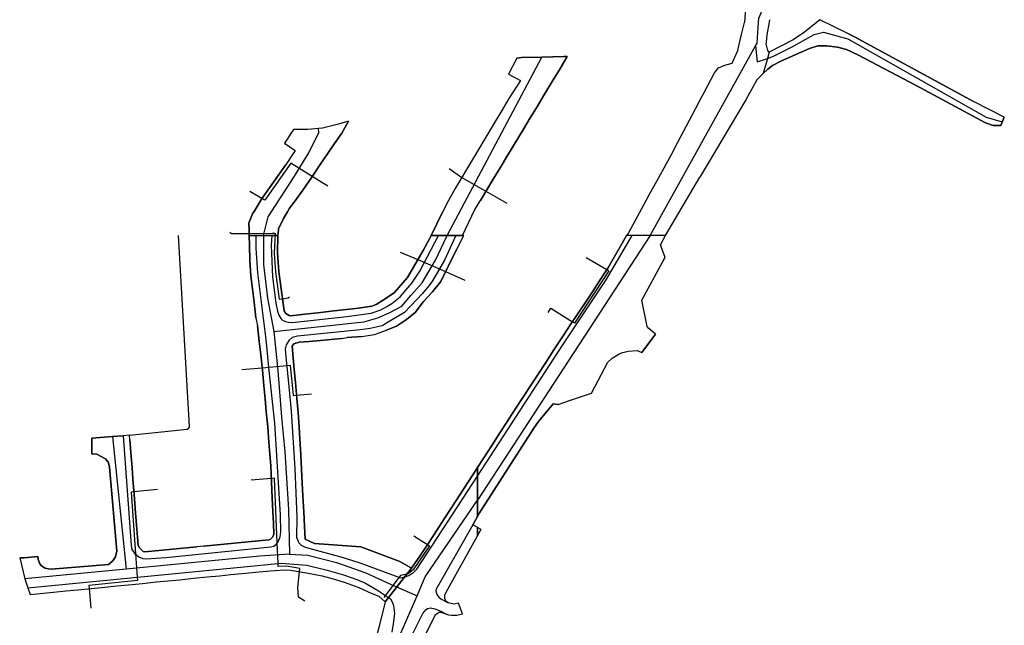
# Model space of a CAD drawing. Extents: x 166506 to 171543, y 332500 to 338212.
# Tile 127 of 139: x 169406 to 169823, y 337435 to 337691. Entities that reach past the tile are written whole.
import ezdxf

# ---------------------------------------------------------------- set-up
doc = ezdxf.new("R2010")
doc.units = 0
doc.header["$MEASUREMENT"] = 0
doc.layers.add('IRISH_OS_1000S_FEATURE', color=252, linetype='CONTINUOUS')
doc.layers.add('UNDERGROUND_ROUTE', color=1, linetype='CONTINUOUS')

msp = doc.modelspace()

# ---------------------------------------------------------------- linework, layer by layer
at = {"layer": 'IRISH_OS_1000S_FEATURE', "color": 9}
for points in [[(169718.789, 337688.338), (169719.06, 337692.155), (169723.567, 337702.48), (169739.454, 337718.91), (169760.237, 337736.713), (169764.017, 337739.667)], [(169713.513, 337698.367), (169713.066, 337690.332)], [(169711.753, 337685.138), (169712.738, 337689.084)], [(169712.738, 337689.084), (169713.066, 337690.332)], [(169722.282, 337681.988), (169722.552, 337685.11), (169723.572, 337690.438)], [(169756.966, 337685.476), (169744.883, 337691.448), (169738.431, 337686.135), (169733.549, 337682.975), (169723.497, 337677.764)], [(169723.572, 337690.438), (169723.768, 337691.463)], [(169710.605, 337680.438), (169711.753, 337685.138)], [(169717.652, 337680.361), (169718.307, 337681.548), (169718.789, 337688.338)], [(169722.729, 337675.09), (169725.346, 337675.964), (169733.131, 337680.015), (169742.504, 337685.21), (169746.409, 337686.154), (169756.705, 337683.304), (169815.307, 337650.209), (169822.018, 337648.216)], [(169756.966, 337685.476), (169759.549, 337684.199), (169806.873, 337658.496)], [(169673.021, 337600), (169717.652, 337680.361)], [(169704.631, 337672.172), (169707.784, 337672.995), (169710.23, 337678.386), (169710.605, 337680.438)], [(169717.652, 337680.361), (169718.395, 337673.638), (169722.729, 337675.09)], [(169821.452, 337646.674), (169818.245, 337646.716), (169815.01, 337647.709), (169785.73, 337663.52), (169760.955, 337676.598), (169756.243, 337678.777), (169752.336, 337679.759), (169747.73, 337680.337), (169744.078, 337680.37), (169740.581, 337679.203), (169728.697, 337674.045), (169724.903, 337672.077), (169722.859, 337670.567), (169720.866, 337668.6)], [(169723.497, 337677.764), (169722.931, 337678.477), (169722.222, 337681.289), (169722.282, 337681.988)], [(169723.497, 337677.764), (169722.729, 337675.09)], [(169723.497, 337677.764), (169722.729, 337675.09)], [(169587.083, 337600), (169627.187, 337675.612)], [(169616.678, 337675.212), (169613.116, 337668.35), (169618.134, 337665.649)], [(169616.678, 337675.212), (169618.549, 337675.437), (169627.187, 337675.612)], [(169627.187, 337675.612), (169636.476, 337675.801)], [(169637.82, 337675.577), (169634.761, 337670.506)], [(169636.476, 337675.801), (169637.973, 337675.831), (169637.82, 337675.577)], [(169696.004, 337660.854), (169700.295, 337668.979), (169701.928, 337671.099), (169704.631, 337672.172)], [(169722.729, 337675.09), (169720.866, 337668.6)], [(169722.729, 337675.09), (169720.866, 337668.6)], [(169634.761, 337670.506), (169631.581, 337665.233)], [(169720.866, 337668.6), (169718.276, 337666.044), (169713.558, 337657.547), (169694.134, 337624.706)], [(169618.134, 337665.649), (169613.256, 337658.095)], [(169631.581, 337665.233), (169628.406, 337659.969)], [(169628.406, 337659.969), (169624.912, 337654.175)], [(169693.41, 337655.941), (169696.004, 337660.854)], [(169613.256, 337658.095), (169610.209, 337653.01)], [(169693.41, 337655.941), (169687.052, 337643.904)], [(169806.873, 337658.496), (169810.009, 337656.798)], [(169822.984, 337650.234), (169810.009, 337656.798)], [(169610.209, 337653.01), (169606.642, 337646.978)], [(169624.912, 337654.175), (169622.315, 337649.869)], [(169541.072, 337647.22), (169534.422, 337645.573), (169532.69, 337645.419)], [(169545.409, 337648.552), (169541.072, 337647.22)], [(169545.409, 337648.552), (169542.492, 337643.465)], [(169606.642, 337646.978), (169603.111, 337641.008)], [(169622.315, 337649.869), (169619.418, 337645.071)], [(169822.984, 337650.234), (169821.452, 337646.674)], [(169509.381, 337600), (169511.314, 337607.937), (169522.558, 337625.133), (169528.51, 337635.053), (169532.809, 337643.652), (169532.69, 337645.419)], [(169522.051, 337645.015), (169518.323, 337639.191), (169522.74, 337636.011), (169518.722, 337629.865)], [(169523.163, 337645.015), (169522.051, 337645.015)], [(169532.69, 337645.419), (169528.122, 337645.012), (169523.163, 337645.015)], [(169542.492, 337643.465), (169539.469, 337639.044)], [(169619.418, 337645.071), (169612.673, 337633.911)], [(169687.052, 337643.904), (169684.67, 337639.393)], [(169539.469, 337639.044), (169536.481, 337634.674)], [(169603.111, 337641.008), (169600.423, 337636.463)], [(169684.67, 337639.393), (169682.067, 337634.463)], [(169536.481, 337634.674), (169533.372, 337630.126)], [(169600.423, 337636.463), (169597.429, 337631.511)], [(169682.067, 337634.463), (169678.858, 337628.606)], [(169597.429, 337631.511), (169590.465, 337620.004)], [(169612.673, 337633.911), (169609.516, 337628.686)], [(169515.304, 337625.049), (169518.722, 337629.865)], [(169533.372, 337630.126), (169529.885, 337624.833)], [(169609.516, 337628.686), (169606.646, 337623.937)], [(169678.858, 337628.606), (169675.721, 337622.891)], [(169505.369, 337610.291), (169508.481, 337615.453), (169515.304, 337625.049)], [(169529.885, 337624.833), (169525.963, 337619.2)], [(169606.646, 337623.937), (169601.193, 337614.915)], [(169675.721, 337622.891), (169672.693, 337617.375)], [(169679.521, 337600), (169694.134, 337624.706)], [(169525.963, 337619.2), (169522.785, 337614.817)], [(169590.465, 337620.004), (169587.733, 337614.939)], [(169522.785, 337614.817), (169520.432, 337611.686), (169519.499, 337610.089)], [(169587.733, 337614.939), (169585.123, 337609.98)], [(169593.588, 337600), (169598.797, 337611.015), (169601.193, 337614.915)], [(169672.693, 337617.375), (169670.25, 337612.925)], [(169503.301, 337605.656), (169504.77, 337609.298), (169505.369, 337610.291)], [(169519.499, 337610.089), (169517.836, 337607.242), (169515.754, 337602.952), (169515.693, 337602.334)], [(169580.407, 337600), (169585.123, 337609.98)], [(169670.25, 337612.925), (169663.844, 337601.255)], [(169503.252, 337602.307), (169503.14, 337605.257), (169503.301, 337605.656)], [(169503.34, 337600), (169503.252, 337602.307)], [(169515.693, 337602.334), (169515.462, 337600)], [(169663.844, 337601.255), (169663.06, 337600)], [(169449.944, 337515.275), (169453.333, 337468.985), (169453.707, 337467.163), (169454.823, 337465.62), (169456.637, 337463.934), (169458.296, 337463.269), (169459.915, 337463.164), (169468.098, 337463.699), (169512.536, 337468.202), (169513.737, 337468.579), (169514.9, 337469.535), (169515.603, 337470.373), (169516.469, 337472.41), (169516.656, 337474.67), (169516.538, 337481.851), (169514.177, 337520.602), (169511.746, 337542.911), (169510.506, 337555.976), (169507.012, 337584.229), (169506.325, 337594.672), (169506.241, 337600)], [(169478.008, 337519.131), (169473.35, 337600)], [(169503.408, 337595.882), (169503.34, 337600)], [(169509.381, 337600), (169509.344, 337587.763), (169511.14, 337573.496), (169513.736, 337559.347)], [(169512.901, 337600), (169512.569, 337595.973), (169513.128, 337582.57), (169514.614, 337571.465), (169515.243, 337568.083), (169515.818, 337566.301), (169516.674, 337564.938), (169517.432, 337564.216), (169518.71, 337563.672), (169519.769, 337563.428), (169521.529, 337563.283), (169544.679, 337565.832), (169554.904, 337567.12), (169559.009, 337568.527), (169561.553, 337569.96), (169563.697, 337571.254), (169567.247, 337574.163), (169572.105, 337579.849), (169575.621, 337585.018), (169583.437, 337600)], [(169513.736, 337559.347), (169551.853, 337563.549), (169557.758, 337565.191), (169562.866, 337567.476), (169567.955, 337570.18), (169571.769, 337574.729), (169576.546, 337580.055), (169582.136, 337589.659), (169587.083, 337600)], [(169515.462, 337600), (169515.279, 337592.665)], [(169590.828, 337600), (169586.056, 337589.566), (169580.968, 337580.821), (169579.442, 337578.726), (169576.712, 337575.534), (169569.106, 337567.397), (169562.874, 337563.816), (169559.678, 337561.789), (169554.502, 337560.642), (169550.311, 337560.121), (169523.731, 337557.396), (169521.569, 337556.882), (169520.226, 337555.766), (169518.92, 337553.73), (169518.594, 337552.071), (169518.824, 337548.65), (169520.165, 337536.145), (169521.073, 337525.641), (169522.679, 337501.354), (169523.495, 337480.79), (169523.409, 337472.369), (169524.362, 337469.926), (169525.299, 337468.923), (169527.036, 337468.078), (169543.165, 337463.747), (169550.598, 337461.324), (169567.44, 337455.112), (169569.421, 337455.486), (169570.883, 337456.101), (169573.088, 337457.495), (169574.312, 337458.811), (169600, 337498.124)], [(169577.027, 337593.746), (169579.708, 337598.707)], [(169579.708, 337598.707), (169580.407, 337600)], [(169591.39, 337594.533), (169594.171, 337600)], [(169600, 337498.124), (169635.76, 337553.309), (169654.404, 337581.355), (169665.401, 337600)], [(169673.021, 337600), (169600, 337488.024)], [(169661.103, 337596.586), (169663.06, 337600)], [(169678.471, 337589.096), (169679.353, 337590.716), (169677.382, 337596.085), (169679.521, 337600)], [(169503.616, 337589.442), (169503.408, 337595.882)], [(169570.352, 337582.314), (169577.027, 337593.746)], [(169591.269, 337594.314), (169590.084, 337592.174)], [(169591.39, 337594.533), (169591.269, 337594.314)], [(169658.386, 337591.846), (169661.103, 337596.586)], [(169504.055, 337583.039), (169503.616, 337589.442)], [(169515.279, 337592.665), (169515.895, 337584.702), (169518.184, 337568.134), (169518.781, 337567.072), (169520.178, 337566.147), (169520.898, 337566.105), (169526.939, 337566.777)], [(169590.084, 337592.174), (169587.098, 337586.111)], [(169655.206, 337586.298), (169658.386, 337591.846)], [(169675.395, 337558.252), (169672.461, 337560.696), (169671.816, 337561.512), (169669.533, 337572.68), (169678.471, 337589.096)], [(169587.098, 337586.111), (169584.402, 337580.635)], [(169651.671, 337580.93), (169655.206, 337586.298)], [(169504.716, 337577.434), (169504.055, 337583.039)], [(169560.9, 337573.239), (169564.852, 337575.891), (169570.352, 337582.314)], [(169584.402, 337580.635), (169580.954, 337576.281)], [(169648.604, 337576.275), (169651.671, 337580.93)], [(169505.382, 337571.792), (169504.716, 337577.434)], [(169580.954, 337576.281), (169577.161, 337572.052)], [(169645.53, 337571.61), (169648.604, 337576.275)], [(169549.593, 337569.317), (169555.273, 337570.08), (169557.056, 337570.894), (169560.9, 337573.239)], [(169577.161, 337572.052), (169573.54, 337567.492)], [(169506.154, 337565.25), (169505.382, 337571.792)], [(169532.389, 337567.388), (169538.097, 337568.028)], [(169538.097, 337568.028), (169549.593, 337569.317)], [(169641.77, 337565.903), (169645.53, 337571.61)], [(169506.154, 337565.25), (169506.883, 337561.828)], [(169526.939, 337566.777), (169532.389, 337567.388)], [(169569.917, 337564.554), (169565.639, 337561.73)], [(169573.54, 337567.492), (169569.917, 337564.554)], [(169639.587, 337562.751), (169641.77, 337565.903)], [(169507.591, 337555.241), (169506.883, 337561.828)], [(169556.407, 337558.161), (169558.828, 337558.952), (169561.028, 337559.889)], [(169565.639, 337561.73), (169561.028, 337559.889)], [(169635.939, 337557.17), (169639.587, 337562.751)], [(169508.198, 337549.593), (169507.591, 337555.241)], [(169513.736, 337559.347), (169515.482, 337542.855), (169516.985, 337523.193), (169518.456, 337508.492), (169520.025, 337483.981), (169520.438, 337465.139)], [(169528.755, 337555.238), (169524.444, 337554.933), (169522.261, 337554.14), (169521.458, 337553.262), (169522.377, 337543.355)], [(169533.464, 337555.662), (169528.755, 337555.238)], [(169542.35, 337556.438), (169533.464, 337555.662)], [(169542.35, 337556.438), (169544.811, 337556.831)], [(169550.938, 337557.277), (169544.811, 337556.831)], [(169550.938, 337557.277), (169553.71, 337557.684), (169556.407, 337558.161)], [(169632.315, 337551.626), (169635.939, 337557.17)], [(169675.395, 337558.252), (169669.478, 337550.478)], [(169628.848, 337546.323), (169632.315, 337551.626)], [(169638.981, 337530.19), (169648.273, 337533.358), (169655.16, 337546.457), (169656.971, 337548.088), (169658.086, 337548.874), (169660.26, 337550.086), (169661.537, 337550.574), (169663.794, 337551.126), (169667.633, 337551.308), (169669.478, 337550.478)], [(169508.906, 337543), (169508.198, 337549.593)], [(169509.521, 337536.497), (169508.906, 337543)], [(169522.377, 337543.355), (169522.889, 337537.828)], [(169625.594, 337541.346), (169628.848, 337546.323)], [(169622.662, 337536.86), (169625.594, 337541.346)], [(169510.05, 337530.899), (169509.521, 337536.497)], [(169522.889, 337537.828), (169523.512, 337531.1)], [(169619.102, 337531.414), (169622.662, 337536.86)], [(169510.574, 337525.352), (169510.05, 337530.899)], [(169523.512, 337531.1), (169524.072, 337525.072)], [(169615.695, 337526.126), (169619.102, 337531.414)], [(169634.139, 337528.538), (169638.981, 337530.19)], [(169634.139, 337528.538), (169632.066, 337528.85), (169625.861, 337521.287), (169623.801, 337518.466), (169600.861, 337482.677), (169600, 337481.127)], [(169612.417, 337521.037), (169615.695, 337526.126)], [(169511.172, 337519.031), (169510.574, 337525.352)], [(169524.072, 337525.072), (169524.466, 337518.886)], [(169452.627, 337515.546), (169477.069, 337518.031)], [(169477.069, 337518.031), (169477.792, 337518.443)], [(169477.792, 337518.443), (169478.008, 337519.131)], [(169511.663, 337512.526), (169511.172, 337519.031)], [(169524.466, 337518.886), (169524.778, 337513.989)], [(169609.484, 337516.485), (169612.417, 337521.037)], [(169408.132, 337463.623), (169413.874, 337464.086), (169413.97, 337462.805), (169414.745, 337461.043), (169415.382, 337460.141), (169416.979, 337459.216), (169418.279, 337458.892), (169419.559, 337458.828), (169443.807, 337460.813), (169445.531, 337462.268), (169446.737, 337463.984), (169447.344, 337466.403), (169444.194, 337502.036), (169443.937, 337503.237), (169443.58, 337504.038), (169442.444, 337505.461), (169438.77, 337507.513), (169436.73, 337507.659), (169436.761, 337514.244), (169445.525, 337514.921)], [(169445.525, 337514.921), (169449.944, 337515.275)], [(169445.525, 337514.921), (169451.301, 337458.83)], [(169452.627, 337515.546), (169449.944, 337515.275)], [(169452.815, 337513.52), (169452.627, 337515.546)], [(169452.815, 337513.52), (169453.39, 337506.461)], [(169524.778, 337513.989), (169525.145, 337507.107)], [(169605.992, 337511.101), (169609.484, 337516.485)], [(169512.048, 337507.43), (169511.663, 337512.526)], [(169602.359, 337505.498), (169605.992, 337511.101)], [(169453.39, 337506.461), (169453.748, 337501.739)], [(169512.421, 337502.486), (169512.048, 337507.43)], [(169525.145, 337507.107), (169525.461, 337501.188)], [(169600, 337501.86), (169602.359, 337505.498)], [(169453.748, 337501.739), (169454.121, 337496.822)], [(169512.747, 337495.746), (169512.421, 337502.486)], [(169525.461, 337501.188), (169525.782, 337495.168)], [(169572.878, 337420.873), (169582.168, 337439.533), (169583.27, 337440.332), (169583.776, 337440.544), (169584.425, 337440.57), (169587.722, 337439.494), (169588.985, 337439.324), (169591.258, 337439.295), (169593.647, 337439.834), (169591.893, 337444.429), (169590.085, 337443.898), (169587.488, 337444.496), (169586.58, 337445.283), (169586.386, 337445.678), (169586.132, 337446.405), (169586.148, 337447.707), (169586.7, 337449.097), (169600, 337472.825), (169600, 337476.471), (169599.837, 337476.561), (169598.038, 337477.592), (169600, 337481.127), (169600, 337488.024), (169600, 337498.124), (169600, 337501.86), (169599.26, 337500.718), (169596.115, 337495.868), (169592.46, 337490.23), (169589.097, 337485.046), (169585.843, 337480.029), (169582.891, 337475.476), (169579.2, 337469.816), (169575.83, 337464.647), (169572.073, 337459.198), (169560.904, 337444.924), (169558.234, 337434.018)], [(169599.26, 337500.718), (169600, 337501.86)], [(169596.115, 337495.868), (169599.26, 337500.718)], [(169454.121, 337496.822), (169454.598, 337490.521)], [(169513.082, 337488.822), (169512.747, 337495.746)], [(169525.782, 337495.168), (169526.064, 337489.885)], [(169592.46, 337490.23), (169596.115, 337495.868)], [(169454.598, 337490.521), (169455.096, 337484.43)], [(169513.348, 337483.318), (169513.082, 337488.822)], [(169526.064, 337489.885), (169526.431, 337483.001)], [(169589.097, 337485.046), (169592.46, 337490.23)], [(169455.096, 337484.43), (169455.511, 337479.055)], [(169574.366, 337447.5), (169577.764, 337455.539), (169600, 337488.024)], [(169585.843, 337480.029), (169589.097, 337485.046)], [(169513.6, 337478.1), (169513.348, 337483.318)], [(169526.431, 337483.001), (169526.751, 337477)], [(169600, 337481.127), (169598.038, 337477.592)], [(169455.511, 337479.055), (169455.913, 337474.057)], [(169484.014, 337468.49), (169511.585, 337471.145), (169512.245, 337471.343), (169513.269, 337472.4), (169513.752, 337473.659), (169513.6, 337478.1)], [(169526.751, 337477), (169527.047, 337471.458)], [(169598.038, 337477.592), (169582.519, 337450.255), (169582.402, 337449.571), (169582.709, 337448.058), (169583.603, 337446.899), (169584.418, 337446.272), (169587.488, 337444.496)], [(169582.891, 337475.476), (169585.843, 337480.029)], [(169599.837, 337476.561), (169598.038, 337477.592)], [(169600, 337476.471), (169599.837, 337476.561)], [(169601.563, 337475.612), (169600, 337476.471)], [(169455.913, 337474.057), (169456.333, 337468.855)], [(169579.2, 337469.816), (169582.891, 337475.476)], [(169586.148, 337447.707), (169586.7, 337449.097), (169600, 337472.825)], [(169600, 337472.825), (169601.295, 337475.134)], [(169601.295, 337475.134), (169601.563, 337475.612)], [(169456.333, 337468.855), (169456.91, 337467.833), (169457.866, 337466.79), (169458.445, 337466.309), (169459.104, 337466.107), (169481.092, 337468.181)], [(169484.014, 337468.49), (169481.092, 337468.181)], [(169527.047, 337471.458), (169530.942, 337469.646), (169550.539, 337468.205)], [(169550.539, 337468.205), (169567.061, 337462.074), (169572.073, 337459.198)], [(169575.83, 337464.647), (169579.2, 337469.816)], [(169406.172, 337463.529), (169408.132, 337463.623)], [(169406.172, 337463.529), (169408.341, 337454.69)], [(169520.438, 337465.139), (169507.823, 337464.236), (169451.301, 337458.83)], [(169520.438, 337465.139), (169528.146, 337464.694), (169540.317, 337461.636), (169552.745, 337457.257), (169563.391, 337452.224), (169574.366, 337447.5)], [(169572.073, 337459.198), (169575.83, 337464.647)], [(169409.573, 337450.838), (169516.955, 337461.308), (169527.713, 337460.415), (169536.307, 337458.408), (169543.282, 337456.366), (169548.876, 337454.469), (169552.552, 337452.858), (169558.062, 337449.64), (169563.152, 337446.244), (169563.909, 337445.002), (169564.384, 337443.4), (169564.813, 337439.939), (169564.32, 337435.62), (169563.669, 337432.082)], [(169451.301, 337458.83), (169408.341, 337454.69)], [(169479.728, 337454.898), (169485.573, 337455.475)], [(169485.573, 337455.475), (169490.712, 337455.983)], [(169490.712, 337455.983), (169495.571, 337456.463)], [(169495.571, 337456.463), (169501.718, 337457.07)], [(169501.718, 337457.07), (169507.369, 337457.629)], [(169507.369, 337457.629), (169512.364, 337458.122)], [(169512.364, 337458.122), (169518.346, 337458.523)], [(169518.346, 337458.523), (169520.846, 337458.396), (169527.603, 337457.255)], [(169527.603, 337457.255), (169534.22, 337455.974)], [(169534.22, 337455.974), (169538.916, 337454.66)], [(169560.904, 337444.924), (169572.073, 337459.198)], [(169408.341, 337454.69), (169409.573, 337450.838)], [(169436.519, 337450.628), (169442.158, 337451.186)], [(169442.158, 337451.186), (169447.266, 337451.69)], [(169447.266, 337451.69), (169452.19, 337452.177)], [(169452.19, 337452.177), (169458.106, 337452.761)], [(169458.106, 337452.761), (169463.994, 337453.343)], [(169463.994, 337453.343), (169468.928, 337453.83)], [(169468.928, 337453.83), (169473.967, 337454.328)], [(169473.967, 337454.328), (169479.728, 337454.898)], [(169538.916, 337454.66), (169543.532, 337453.245)], [(169543.532, 337453.245), (169549.786, 337451.026)], [(169549.786, 337451.026), (169554.979, 337448.63)], [(169409.573, 337450.838), (169410.665, 337448.074)], [(169410.665, 337448.074), (169420.516, 337449.047)], [(169420.516, 337449.047), (169425.693, 337449.559)], [(169425.693, 337449.559), (169430.784, 337450.062)], [(169430.784, 337450.062), (169436.519, 337450.628)], [(169505.479, 337285.855), (169523, 337325.68), (169533.336, 337348.152), (169540.877, 337368.182), (169559.906, 337416.451), (169565.556, 337427.186), (169574.366, 337447.5)], [(169554.979, 337448.63), (169558.275, 337447.279), (169560.904, 337444.924)], [(169587.488, 337444.496), (169586.58, 337445.283), (169586.386, 337445.678), (169586.132, 337446.405), (169586.148, 337447.707)], [(169560.904, 337444.924), (169558.234, 337434.018), (169555.098, 337422.167)], [(169582.168, 337439.533), (169583.27, 337440.332), (169583.776, 337440.544), (169584.425, 337440.57), (169587.722, 337439.494), (169588.985, 337439.324), (169591.258, 337439.295), (169593.647, 337439.834), (169591.893, 337444.429), (169590.085, 337443.898), (169587.488, 337444.496)], [(169550.182, 337378.942), (169552.016, 337384.59), (169554.373, 337390.794), (169557.081, 337398.656), (169561.079, 337408.33), (169565.581, 337418.46), (169567.641, 337421.807), (169569.684, 337425.653), (169576.866, 337440.009), (169578.287, 337441.736), (169578.758, 337442.049), (169580.031, 337442.392), (169581.876, 337442.008), (169584.441, 337440.961), (169586.513, 337439.905)], [(169572.878, 337420.873), (169582.168, 337439.533)]]:
    msp.add_lwpolyline(points, dxfattribs=at)
for points in [[(169720.866, 337668.6), (169722.859, 337670.567), (169724.903, 337672.077), (169728.697, 337674.045), (169740.581, 337679.203), (169744.078, 337680.37), (169747.73, 337680.337), (169752.336, 337679.759), (169756.243, 337678.777), (169760.955, 337676.598), (169785.73, 337663.52), (169815.01, 337647.709), (169818.245, 337646.716), (169821.452, 337646.674), (169822.984, 337650.234), (169810.009, 337656.798), (169806.873, 337658.496), (169759.549, 337684.199), (169756.966, 337685.476), (169744.883, 337691.448), (169738.431, 337686.135), (169733.549, 337682.975), (169723.497, 337677.764), (169722.729, 337675.09), (169720.866, 337668.6)], [(169606.642, 337646.978), (169603.111, 337641.008), (169600.423, 337636.463), (169597.429, 337631.511), (169590.465, 337620.004), (169587.733, 337614.939), (169585.123, 337609.98), (169580.407, 337600), (169583.437, 337600), (169587.083, 337600), (169590.828, 337600), (169593.588, 337600), (169598.797, 337611.015), (169601.193, 337614.915), (169606.646, 337623.937), (169609.516, 337628.686), (169612.673, 337633.911), (169619.418, 337645.071), (169622.315, 337649.869), (169624.912, 337654.175), (169628.406, 337659.969), (169631.581, 337665.233), (169634.761, 337670.506), (169637.82, 337675.577), (169637.973, 337675.831), (169636.476, 337675.801), (169627.187, 337675.612), (169618.549, 337675.437), (169616.678, 337675.212), (169613.116, 337668.35), (169618.134, 337665.649), (169613.256, 337658.095), (169610.209, 337653.01), (169606.642, 337646.978)], [(169515.462, 337600), (169515.693, 337602.334), (169515.754, 337602.952), (169517.836, 337607.242), (169519.499, 337610.089), (169520.432, 337611.686), (169522.785, 337614.817), (169525.963, 337619.2), (169529.885, 337624.833), (169533.372, 337630.126), (169536.481, 337634.674), (169539.469, 337639.044), (169542.492, 337643.465), (169545.409, 337648.552), (169541.072, 337647.22), (169534.422, 337645.573), (169532.69, 337645.419), (169528.122, 337645.012), (169523.163, 337645.015), (169522.051, 337645.015), (169518.323, 337639.191), (169522.74, 337636.011), (169518.722, 337629.865), (169515.304, 337625.049), (169508.481, 337615.453), (169505.369, 337610.291), (169504.77, 337609.298), (169503.301, 337605.656), (169503.14, 337605.257), (169503.252, 337602.307), (169503.34, 337600), (169515.462, 337600)], [(169455.913, 337474.057), (169455.511, 337479.055), (169455.096, 337484.43), (169454.598, 337490.521), (169454.121, 337496.822), (169453.748, 337501.739), (169453.39, 337506.461), (169452.815, 337513.52), (169452.627, 337515.546), (169449.944, 337515.275), (169445.525, 337514.921), (169436.761, 337514.244), (169436.73, 337507.659), (169438.77, 337507.513), (169442.444, 337505.461), (169443.58, 337504.038), (169443.937, 337503.237), (169444.194, 337502.036), (169447.344, 337466.403), (169446.737, 337463.984), (169445.531, 337462.268), (169443.807, 337460.813), (169419.559, 337458.828), (169418.279, 337458.892), (169416.979, 337459.216), (169415.382, 337460.141), (169414.745, 337461.043), (169413.97, 337462.805), (169413.874, 337464.086), (169408.132, 337463.623), (169406.172, 337463.529), (169408.341, 337454.69), (169409.573, 337450.838), (169410.665, 337448.074), (169420.516, 337449.047), (169425.693, 337449.559), (169430.784, 337450.062), (169436.519, 337450.628), (169442.158, 337451.186), (169447.266, 337451.69), (169452.19, 337452.177), (169458.106, 337452.761), (169463.994, 337453.343), (169468.928, 337453.83), (169473.967, 337454.328), (169479.728, 337454.898), (169485.573, 337455.475), (169490.712, 337455.983), (169495.571, 337456.463), (169501.718, 337457.07), (169507.369, 337457.629), (169512.364, 337458.122), (169518.346, 337458.523), (169520.846, 337458.396), (169527.603, 337457.255), (169534.22, 337455.974), (169538.916, 337454.66), (169543.532, 337453.245), (169549.786, 337451.026), (169554.979, 337448.63), (169558.275, 337447.279), (169560.904, 337444.924), (169572.073, 337459.198), (169567.061, 337462.074), (169550.539, 337468.205), (169530.942, 337469.646), (169527.047, 337471.458), (169526.751, 337477), (169526.431, 337483.001), (169526.064, 337489.885), (169525.782, 337495.168), (169525.461, 337501.188), (169525.145, 337507.107), (169524.778, 337513.989), (169524.466, 337518.886), (169524.072, 337525.072), (169523.512, 337531.1), (169522.889, 337537.828), (169522.377, 337543.355), (169521.458, 337553.262), (169522.261, 337554.14), (169524.444, 337554.933), (169528.755, 337555.238), (169533.464, 337555.662), (169542.35, 337556.438), (169544.811, 337556.831), (169550.938, 337557.277), (169553.71, 337557.684), (169556.407, 337558.161), (169558.828, 337558.952), (169561.028, 337559.889), (169565.639, 337561.73), (169569.917, 337564.554), (169573.54, 337567.492), (169577.161, 337572.052), (169580.954, 337576.281), (169584.402, 337580.635), (169587.098, 337586.111), (169590.084, 337592.174), (169591.269, 337594.314), (169591.39, 337594.533), (169594.171, 337600), (169593.588, 337600), (169590.828, 337600), (169587.083, 337600), (169583.437, 337600), (169580.407, 337600), (169579.708, 337598.707), (169577.027, 337593.746), (169570.352, 337582.314), (169564.852, 337575.891), (169560.9, 337573.239), (169557.056, 337570.894), (169555.273, 337570.08), (169549.593, 337569.317), (169538.097, 337568.028), (169532.389, 337567.388), (169526.939, 337566.777), (169520.898, 337566.105), (169520.178, 337566.147), (169518.781, 337567.072), (169518.184, 337568.134), (169515.895, 337584.702), (169515.279, 337592.665), (169515.462, 337600), (169512.901, 337600), (169509.381, 337600), (169506.241, 337600), (169503.34, 337600), (169503.408, 337595.882), (169503.616, 337589.442), (169504.055, 337583.039), (169504.716, 337577.434), (169505.382, 337571.792), (169506.154, 337565.25), (169506.883, 337561.828), (169507.591, 337555.241), (169508.198, 337549.593), (169508.906, 337543), (169509.521, 337536.497), (169510.05, 337530.899), (169510.574, 337525.352), (169511.172, 337519.031), (169511.663, 337512.526), (169512.048, 337507.43), (169512.421, 337502.486), (169512.747, 337495.746), (169513.082, 337488.822), (169513.348, 337483.318), (169513.6, 337478.1), (169513.752, 337473.659), (169513.269, 337472.4), (169512.245, 337471.343), (169511.585, 337471.145), (169484.014, 337468.49), (169481.092, 337468.181), (169459.104, 337466.107), (169458.445, 337466.309), (169457.866, 337466.79), (169456.91, 337467.833), (169456.333, 337468.855), (169455.913, 337474.057)], [(169600, 337481.127), (169600.861, 337482.677), (169623.801, 337518.466), (169625.861, 337521.287), (169632.066, 337528.85), (169634.139, 337528.538), (169638.981, 337530.19), (169648.273, 337533.358), (169655.16, 337546.457), (169656.971, 337548.088), (169658.086, 337548.874), (169660.26, 337550.086), (169661.537, 337550.574), (169663.794, 337551.126), (169667.633, 337551.308), (169669.478, 337550.478), (169675.395, 337558.252), (169672.461, 337560.696), (169671.816, 337561.512), (169669.533, 337572.68), (169678.471, 337589.096), (169679.353, 337590.716), (169677.382, 337596.085), (169679.521, 337600), (169673.021, 337600), (169665.401, 337600), (169663.06, 337600), (169661.103, 337596.586), (169658.386, 337591.846), (169655.206, 337586.298), (169651.671, 337580.93), (169648.604, 337576.275), (169645.53, 337571.61), (169641.77, 337565.903), (169639.587, 337562.751), (169635.939, 337557.17), (169632.315, 337551.626), (169628.848, 337546.323), (169625.594, 337541.346), (169622.662, 337536.86), (169619.102, 337531.414), (169615.695, 337526.126), (169612.417, 337521.037), (169609.484, 337516.485), (169605.992, 337511.101), (169602.359, 337505.498), (169600, 337501.86), (169600, 337481.127)], [(169601.563, 337475.612), (169600, 337476.471), (169600, 337472.825), (169601.295, 337475.134), (169601.563, 337475.612)]]:
    msp.add_lwpolyline(points, close=True, dxfattribs=at)
at = {"layer": 'UNDERGROUND_ROUTE'}
for points in [[(169522.049, 337629.926), (169520.893, 337630.63), (169509.977, 337614.983), (169508.684, 337615.738)], [(169530.035, 337625.061), (169522.049, 337629.926)], [(169588.005, 337628.445), (169593.277, 337624.65)], [(169536.685, 337621.011), (169530.035, 337625.061)], [(169593.277, 337624.65), (169603.558, 337618.828)], [(169508.684, 337615.738), (169503.551, 337618.737)], [(169603.558, 337618.828), (169612.396, 337613.823)], [(169495.106, 337601.421), (169495.88, 337600.862), (169503.305, 337600.925)], [(169503.305, 337600.925), (169513.017, 337601.006)], [(169513.017, 337601.006), (169514.278, 337601.017), (169513.917, 337592.445), (169514.466, 337584.712), (169515.976, 337573.044), (169517.474, 337573.27)], [(169567.305, 337593.064), (169574.744, 337589.837)], [(169574.744, 337589.837), (169586.435, 337584.765)], [(169645.97, 337590.816), (169654.748, 337585.602)], [(169586.435, 337584.765), (169594.636, 337581.207)], [(169654.748, 337585.602), (169655.611, 337585.089), (169641.081, 337562.971), (169640.16, 337563.578)], [(169517.474, 337573.27), (169519.788, 337573.619), (169520.407, 337574.112)], [(169629.916, 337567.522), (169631.035, 337569.294), (169640.16, 337563.578)], [(169500.268, 337543.327), (169508.79, 337544.082)], [(169508.79, 337544.082), (169519.215, 337545.006)], [(169519.215, 337545.006), (169520.664, 337545.134), (169521.914, 337532.255), (169523.392, 337532.391)], [(169523.392, 337532.391), (169529.717, 337532.972)], [(169512.679, 337497.152), (169504.097, 337496.435)], [(169515.224, 337469.921), (169514.057, 337497.267), (169512.679, 337497.152)], [(169454.519, 337491.565), (169453.298, 337491.44), (169455.229, 337465.243)], [(169464.444, 337492.578), (169454.519, 337491.565)], [(169578.76, 337469.142), (169573.006, 337472.744)], [(169515.597, 337461.176), (169515.224, 337469.921)], [(169578.76, 337469.142), (169579.619, 337468.604), (169572.795, 337458.528), (169570.595, 337456.81), (169567.419, 337456.091), (169566.837, 337455.335)], [(169455.229, 337465.243), (169455.957, 337455.361)], [(169524.558, 337457.769), (169524.697, 337459.127), (169519.138, 337460.004), (169515.651, 337459.904), (169515.597, 337461.176)], [(169455.957, 337455.361), (169456.057, 337454.008), (169435.455, 337451.8), (169435.57, 337450.534)], [(169526.868, 337445.246), (169524.25, 337446.967), (169523.871, 337451.032), (169524.558, 337457.769)], [(169566.837, 337455.335), (169560.274, 337446.808)], [(169435.57, 337450.534), (169436.316, 337442.313)]]:
    msp.add_lwpolyline(points, dxfattribs=at)

doc.saveas('drawing.dxf')
